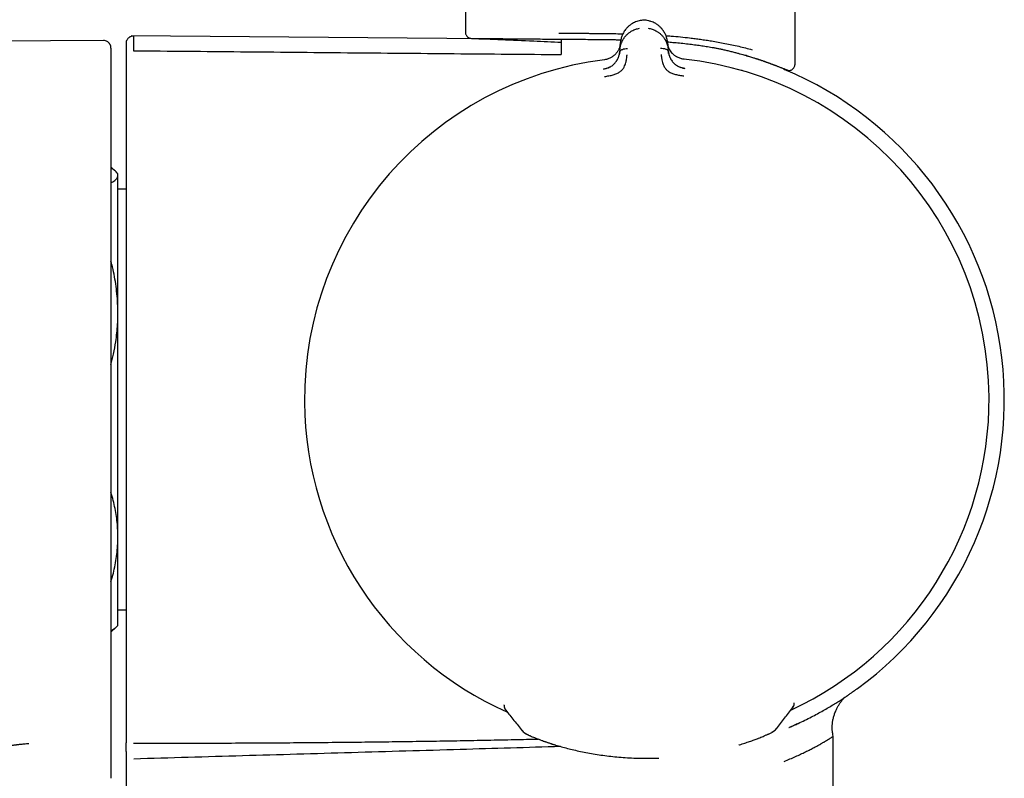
# Model space of a CAD drawing. Header units: millimetres. Extents: x 8 to 1795, y 12 to 2812.
# Tile 26 of 33: x 1229 to 1294, y 1587 to 1637. Entities that reach past the tile are written whole.
import ezdxf

# ---------------------------------------------------------------- set-up
doc = ezdxf.new("R2010")
doc.units = ezdxf.units.MM

msp = doc.modelspace()

# ---------------------------------------------------------------- linework, layer by layer
at = {"color": 7, "linetype": 'Continuous', "lineweight": 30}
for p, q in [((1258.206, 2118.158), (1258.206, 1636.125)), ((1280.106, 1633.992), (1280.106, 2118.158)), ((1269.901, 1636.921), (1269.901, 1636.922)), ((1234.155, 1635.584), (1207.635, 1635.445)), ((1259.585, 1635.685), (1235.992, 1635.891)), ((1268.472, 1634.98), (1268.51, 1635.457)), ((1268.508, 1635.414), (1268.504, 1635.38)), ((1271.631, 1635.481), (1271.676, 1635.005)), ((1268.472, 1634.98), (1268.46, 1634.828)), ((1271.691, 1634.853), (1271.676, 1635.005)), ((1272.722, 1634.343), (1272.722, 1634.344)), ((1276.884, 1634.583), (1276.859, 1634.586)), ((1279.389, 1633.661), (1279.549, 1633.627)), ((1279.549, 1633.629), (1279.549, 1633.629)), ((1234.972, 1626.884), (1234.658, 1627.198)), ((1235.118, 1626.738), (1234.988, 1626.868)), ((1235.118, 1626.61), (1235.118, 1626.738)), ((1235.118, 1617.484), (1235.118, 1626.61)), ((1235.658, 1625.7), (1235.118, 1625.7)), ((1235.118, 1602.611), (1235.118, 1617.484)), ((1235.118, 1596.738), (1235.118, 1602.611)), ((1235.118, 1597.776), (1235.658, 1597.776)), ((1234.658, 1596.278), (1234.988, 1596.608)), ((1234.988, 1596.608), (1235.118, 1596.738)), ((1280.056, 1591.543), (1280.058, 1591.584)), ((1280.057, 1591.583), (1280.058, 1591.584)), ((1280.058, 1591.584), (1280.058, 1591.604)), ((1260.771, 1591.43), (1260.77, 1591.453)), ((1260.771, 1591.43), (1260.771, 1591.429)), ((1279.943, 1591.259), (1280.011, 1591.371)), ((1280.257, 1590.199), (1280.24, 1590.191)), ((1282.632, 1584.611), (1282.632, 1589.379)), ((1270.327, 1587.915), (1270.659, 1587.916)), ((1270.659, 1587.916), (1271.048, 1587.928))]:
    msp.add_line(p, q, dxfattribs=at)
at = {"color": 7, "linetype": 'Continuous', "lineweight": 30, "flags": 128}
for points in [[(1263.213, 1589.123), (1263.208, 1589.125), (1263.193, 1589.131)], [(1277.653, 1589.236), (1277.658, 1589.238), (1277.673, 1589.244)]]:
    msp.add_lwpolyline(points, dxfattribs=at)
at = {"color": 7, "linetype": 'Continuous', "lineweight": 30}
for centre, radius, start, end in [((1270.256, 1611.738), 22.74, 97.12322, 180.44509), ((1270.256, 1611.738), 22.741, 0.44828, 83.77334), ((1270.256, 1611.738), 23.753, 306.09249, 67.38775), ((1270.256, 1611.738), 22.741, 294.90336, 0.44828), ((1270.256, 1611.738), 22.741, 180.44509, 245.96393), ((1261.271, 1591.437), 0.5, 180.85123, 218.57766), ((1261.271, 1591.432), 0.499, 200.6945, 218.59714), ((1279.557, 1591.577), 0.499, 322.39257, 335.19908), ((1262.522, 1590.186), 0.7, 218.57751, 250.33738), ((1278.328, 1590.311), 0.7, 290.56414, 322.41543)]:
    msp.add_arc(centre, radius, start, end, dxfattribs=at)
for points, knots in [([(1269.901, 1636.922), (1269.847, 1636.913), (1269.739, 1636.894), (1269.585, 1636.847), (1269.441, 1636.789), (1269.292, 1636.711), (1269.143, 1636.612), (1269, 1636.49), (1268.856, 1636.337), (1268.724, 1636.149), (1268.614, 1635.925), (1268.539, 1635.693), (1268.519, 1635.535), (1268.509, 1635.457)], [0, 0, 0, 0, 0.062795, 0.124858, 0.186758, 0.248837, 0.332083, 0.415771, 0.499389, 0.624191, 0.74929, 0.874694, 1, 1, 1, 1]), ([(1270.216, 1636.925), (1270.164, 1636.928), (1270.058, 1636.934), (1269.952, 1636.926), (1269.899, 1636.922)], [0, 0, 0, 0, 0.495954, 1, 1, 1, 1]), ([(1270.44, 1636.879), (1270.414, 1636.886), (1270.341, 1636.907), (1270.264, 1636.918), (1270.215, 1636.925)], [0, 0, 0, 0, 0.357056, 1, 1, 1, 1]), ([(1271.631, 1635.481), (1271.62, 1635.56), (1271.598, 1635.717), (1271.52, 1635.947), (1271.406, 1636.17), (1271.271, 1636.356), (1271.125, 1636.507), (1270.98, 1636.626), (1270.829, 1636.723), (1270.679, 1636.798), (1270.555, 1636.848), (1270.473, 1636.87), (1270.444, 1636.878)], [0, 0, 0, 0, 0.137528, 0.275163, 0.412459, 0.549428, 0.6412, 0.73305, 0.824418, 0.892557, 0.960502, 1, 1, 1, 1]), ([(1258.206, 1636.129), (1258.208, 1636.096), (1258.213, 1636.036), (1258.248, 1635.948), (1258.308, 1635.859), (1258.393, 1635.786), (1258.498, 1635.735), (1258.568, 1635.728), (1258.606, 1635.725)], [0, 0, 0, 0, 0.157605, 0.284497, 0.452024, 0.664216, 0.816587, 1, 1, 1, 1]), ([(1264.407, 1636.073), (1264.607, 1636.071), (1265.007, 1636.068), (1265.627, 1636.064), (1266.13, 1636.062), (1266.509, 1636.06), (1266.76, 1636.058), (1267.013, 1636.056), (1267.266, 1636.053), (1267.52, 1636.05), (1267.875, 1636.045), (1268.259, 1636.039), (1268.559, 1636.032), (1268.672, 1636.029)], [0, 0, 0, 0, 0.14919, 0.298379, 0.447391, 0.50574, 0.564032, 0.622267, 0.680445, 0.738565, 0.796629, 0.923493, 1, 1, 1, 1]), ([(1268.472, 1634.98), (1268.472, 1634.98), (1268.472, 1634.981), (1268.472, 1634.984), (1268.473, 1634.994), (1268.475, 1635.014), (1268.479, 1635.049), (1268.484, 1635.09), (1268.492, 1635.135), (1268.501, 1635.181), (1268.513, 1635.234), (1268.528, 1635.292), (1268.549, 1635.357), (1268.574, 1635.427), (1268.604, 1635.498), (1268.637, 1635.567), (1268.671, 1635.631), (1268.707, 1635.691), (1268.743, 1635.745), (1268.778, 1635.794), (1268.842, 1635.877), (1268.944, 1635.988), (1269.096, 1636.115), (1269.246, 1636.212), (1269.387, 1636.283), (1269.516, 1636.332), (1269.645, 1636.37), (1269.733, 1636.386), (1269.775, 1636.394)], [0, 0, 0, 0, 0.000168, 0.001366, 0.004586, 0.016604, 0.036112, 0.063203, 0.085536, 0.111339, 0.140658, 0.173547, 0.210058, 0.250245, 0.293157, 0.333715, 0.371864, 0.407554, 0.440746, 0.471406, 0.499508, 0.598574, 0.690499, 0.775233, 0.835887, 0.893463, 0.948098, 1, 1, 1, 1]), ([(1270.351, 1636.398), (1270.393, 1636.391), (1270.48, 1636.377), (1270.609, 1636.342), (1270.738, 1636.294), (1270.847, 1636.242), (1270.935, 1636.192), (1271.006, 1636.147), (1271.074, 1636.097), (1271.14, 1636.043), (1271.204, 1635.986), (1271.265, 1635.924), (1271.328, 1635.852), (1271.396, 1635.764), (1271.446, 1635.688), (1271.478, 1635.632), (1271.494, 1635.604), (1271.509, 1635.575), (1271.524, 1635.544), (1271.539, 1635.513), (1271.554, 1635.481), (1271.581, 1635.415), (1271.614, 1635.323), (1271.643, 1635.212), (1271.66, 1635.13), (1271.668, 1635.074), (1271.673, 1635.039), (1271.675, 1635.019), (1271.676, 1635.009), (1271.676, 1635.006), (1271.676, 1635.006), (1271.676, 1635.005), (1271.676, 1635.005)], [0, 0, 0, 0, 0.051373, 0.105665, 0.163102, 0.223828, 0.260047, 0.297372, 0.335805, 0.375343, 0.415981, 0.457712, 0.500527, 0.55796, 0.625151, 0.641553, 0.65843, 0.675777, 0.69359, 0.711864, 0.730595, 0.749776, 0.826538, 0.888784, 0.93693, 0.964012, 0.983495, 0.995471, 0.998664, 0.999564, 0.99984, 1, 1, 1, 1]), ([(1234.658, 1635.069), (1234.658, 1635.095), (1234.657, 1635.143), (1234.642, 1635.215), (1234.622, 1635.273), (1234.601, 1635.318), (1234.584, 1635.346), (1234.571, 1635.366), (1234.559, 1635.383), (1234.534, 1635.416), (1234.486, 1635.465), (1234.403, 1635.525), (1234.29, 1635.574), (1234.202, 1635.581), (1234.155, 1635.584)], [0, 0, 0, 0, 0.201892, 0.365936, 0.49202, 0.561797, 0.610783, 0.627944, 0.64084, 0.663002, 0.72147, 0.799186, 0.893744, 1, 1, 1, 1]), ([(1236.163, 1635.883), (1236.123, 1635.88), (1236.051, 1635.876), (1235.956, 1635.843), (1235.887, 1635.805), (1235.83, 1635.762), (1235.774, 1635.707), (1235.717, 1635.626), (1235.668, 1635.515), (1235.662, 1635.428), (1235.658, 1635.383)], [0, 0, 0, 0, 0.14849, 0.275948, 0.375867, 0.450039, 0.545486, 0.672576, 0.826935, 1, 1, 1, 1]), ([(1236.163, 1635.878), (1236.163, 1635.877), (1236.163, 1635.875), (1236.163, 1635.819), (1236.163, 1635.723), (1236.163, 1635.583), (1236.163, 1635.401), (1236.162, 1635.18), (1236.162, 1634.997), (1236.162, 1634.906)], [0, 0, 0, 0, 0.120003, 0.266669, 0.413335, 0.560001, 0.706667, 0.853334, 1, 1, 1, 1]), ([(1258.602, 1635.725), (1259.27, 1635.698), (1260.65, 1635.642), (1262.641, 1635.558), (1263.964, 1635.494), (1264.575, 1635.464)], [0, 0, 0, 0, 0.335221, 0.693054, 1, 1, 1, 1]), ([(1258.602, 1635.725), (1258.602, 1635.725), (1258.602, 1635.725), (1258.603, 1635.725), (1258.604, 1635.725), (1258.607, 1635.725), (1258.614, 1635.725), (1258.628, 1635.725), (1258.65, 1635.724), (1258.681, 1635.724), (1258.719, 1635.724), (1258.756, 1635.723), (1258.791, 1635.723), (1258.825, 1635.723), (1258.859, 1635.723), (1258.894, 1635.722), (1258.928, 1635.722), (1258.963, 1635.722), (1259.037, 1635.721), (1259.161, 1635.72), (1259.357, 1635.718), (1259.605, 1635.716), (1259.852, 1635.714), (1260.037, 1635.712), (1260.108, 1635.712), (1260.13, 1635.711), (1260.152, 1635.711), (1260.175, 1635.711), (1260.197, 1635.711), (1260.225, 1635.711), (1260.264, 1635.71), (1260.32, 1635.71), (1260.395, 1635.709), (1260.489, 1635.708), (1260.605, 1635.707), (1260.744, 1635.706), (1260.908, 1635.705), (1261.076, 1635.703), (1261.236, 1635.702), (1261.381, 1635.701), (1261.521, 1635.699), (1261.66, 1635.698), (1261.794, 1635.697), (1261.923, 1635.696), (1262.047, 1635.695), (1262.308, 1635.692), (1262.723, 1635.689), (1263.314, 1635.684), (1263.93, 1635.678), (1264.361, 1635.675), (1264.577, 1635.673)], [0, 0, 0, 0, 0.000075, 0.005754, 0.014121, 0.026682, 0.042613, 0.061914, 0.084585, 0.110627, 0.134229, 0.154302, 0.169302, 0.183624, 0.197267, 0.210231, 0.222516, 0.234123, 0.24505, 0.292712, 0.340346, 0.38795, 0.450735, 0.478349, 0.481965, 0.485581, 0.489196, 0.492812, 0.496427, 0.500042, 0.505973, 0.514787, 0.526221, 0.540423, 0.557394, 0.577133, 0.599641, 0.624919, 0.644289, 0.661899, 0.679527, 0.696315, 0.712261, 0.727367, 0.741632, 0.755056, 0.816366, 0.877627, 0.938837, 1, 1, 1, 1]), ([(1264.577, 1635.631), (1264.577, 1635.627), (1264.576, 1635.617), (1264.576, 1635.539), (1264.575, 1635.403), (1264.573, 1635.209), (1264.571, 1634.965), (1264.569, 1634.756), (1264.568, 1634.652)], [0, 0, 0, 0, 0.107646, 0.286117, 0.464588, 0.643058, 0.821529, 1, 1, 1, 1]), ([(1264.577, 1635.673), (1264.768, 1635.672), (1265.151, 1635.669), (1265.742, 1635.665), (1266.291, 1635.662), (1266.664, 1635.659), (1266.854, 1635.657), (1266.913, 1635.657), (1266.973, 1635.656), (1267.032, 1635.656), (1267.087, 1635.655), (1267.169, 1635.654), (1267.295, 1635.653), (1267.483, 1635.651), (1267.718, 1635.648), (1268, 1635.643), (1268.278, 1635.639), (1268.463, 1635.634), (1268.537, 1635.633)], [0, 0, 0, 0, 0.153563, 0.306645, 0.459334, 0.571999, 0.586742, 0.601483, 0.616221, 0.630957, 0.645691, 0.657053, 0.691698, 0.738884, 0.796243, 0.865236, 0.945852, 1, 1, 1, 1]), ([(1268.506, 1635.408), (1268.506, 1635.408), (1268.506, 1635.406), (1268.505, 1635.398), (1268.503, 1635.382), (1268.5, 1635.355), (1268.495, 1635.323), (1268.489, 1635.288), (1268.482, 1635.252), (1268.472, 1635.212), (1268.459, 1635.166), (1268.443, 1635.116), (1268.421, 1635.056), (1268.392, 1634.989), (1268.356, 1634.918), (1268.317, 1634.852), (1268.276, 1634.792), (1268.224, 1634.726), (1268.159, 1634.653), (1268.076, 1634.578), (1267.989, 1634.513), (1267.897, 1634.456), (1267.798, 1634.405), (1267.688, 1634.36), (1267.568, 1634.323), (1267.481, 1634.309), (1267.436, 1634.302)], [0, 0, 0, 0, 0.000491, 0.00471, 0.016802, 0.036352, 0.063454, 0.085778, 0.111551, 0.140816, 0.173613, 0.20998, 0.249951, 0.306472, 0.35978, 0.409814, 0.456539, 0.499944, 0.569692, 0.634786, 0.695347, 0.751725, 0.809512, 0.868825, 0.931233, 1, 1, 1, 1]), ([(1271.527, 1635.905), (1271.644, 1635.897), (1271.969, 1635.875), (1272.496, 1635.826), (1272.963, 1635.775), (1273.286, 1635.737), (1273.468, 1635.714), (1273.649, 1635.69), (1273.831, 1635.665), (1274.012, 1635.639), (1274.192, 1635.613), (1274.373, 1635.585), (1274.643, 1635.542), (1275.006, 1635.479), (1275.458, 1635.395), (1275.915, 1635.301), (1276.374, 1635.199), (1276.831, 1635.089), (1277.12, 1635.01), (1277.267, 1634.97)], [0, 0, 0, 0, 0.0529396, 0.1466116, 0.242866, 0.2717266, 0.3008138, 0.3301282, 0.3596702, 0.3894403, 0.4194391, 0.4496668, 0.4801241, 0.5569249, 0.6376572, 0.7223264, 0.8109373, 0.903494, 1, 1, 1, 1]), ([(1271.629, 1635.491), (1271.658, 1635.489), (1271.813, 1635.478), (1272.12, 1635.451), (1272.549, 1635.411), (1272.997, 1635.362), (1273.424, 1635.309), (1273.823, 1635.254), (1274.141, 1635.206), (1274.396, 1635.164), (1274.601, 1635.129), (1274.814, 1635.089), (1275.034, 1635.045), (1275.267, 1634.996), (1275.516, 1634.94), (1275.779, 1634.877), (1276.034, 1634.813), (1276.266, 1634.752), (1276.461, 1634.699), (1276.623, 1634.654), (1276.752, 1634.617), (1276.827, 1634.596), (1276.86, 1634.586)], [0, 0, 0, 0, 0.014194, 0.076371, 0.153469, 0.23037, 0.307151, 0.377589, 0.444519, 0.481182, 0.519918, 0.560727, 0.603621, 0.648615, 0.700058, 0.755132, 0.813072, 0.864203, 0.908495, 0.945915, 0.976427, 1, 1, 1, 1]), ([(1271.965, 1634.716), (1271.951, 1634.73), (1271.894, 1634.785), (1271.822, 1634.888), (1271.762, 1634.992), (1271.725, 1635.072), (1271.698, 1635.138), (1271.67, 1635.224), (1271.646, 1635.327), (1271.637, 1635.401), (1271.633, 1635.438)], [0, 0, 0, 0, 0.0632654, 0.2547188, 0.436428, 0.5029714, 0.5891385, 0.7065684, 0.8550273, 1, 1, 1, 1]), ([(1272.722, 1634.343), (1272.677, 1634.35), (1272.588, 1634.363), (1272.464, 1634.399), (1272.354, 1634.443), (1272.266, 1634.487), (1272.195, 1634.528), (1272.131, 1634.571), (1272.059, 1634.625), (1271.987, 1634.691), (1271.92, 1634.763), (1271.864, 1634.835), (1271.812, 1634.912), (1271.764, 1634.997), (1271.733, 1635.066), (1271.713, 1635.116), (1271.702, 1635.145), (1271.69, 1635.178), (1271.679, 1635.215), (1271.667, 1635.255), (1271.657, 1635.3), (1271.648, 1635.343), (1271.642, 1635.38), (1271.638, 1635.407), (1271.636, 1635.423), (1271.636, 1635.43), (1271.635, 1635.432), (1271.635, 1635.432), (1271.635, 1635.432), (1271.635, 1635.432), (1271.635, 1635.432), (1271.635, 1635.432)], [0, 0, 0, 0, 0.069381, 0.134474, 0.194647, 0.249723, 0.286616, 0.328877, 0.376647, 0.440744, 0.499958, 0.554703, 0.614664, 0.6798, 0.750013, 0.76892, 0.790509, 0.814753, 0.841618, 0.871065, 0.903043, 0.937492, 0.964713, 0.984146, 0.995886, 0.998893, 0.999683, 0.9999, 0.999964, 0.999986, 1, 1, 1, 1]), ([(1234.658, 1635.065), (1234.658, 1635.064), (1234.658, 1635.063), (1234.658, 1635.007), (1234.658, 1634.912), (1234.658, 1634.774), (1234.658, 1634.594), (1234.658, 1634.375), (1234.658, 1634.194), (1234.658, 1634.104)], [0, 0, 0, 0, 0.125141, 0.270945, 0.416751, 0.562558, 0.708369, 0.854182, 1, 1, 1, 1]), ([(1235.658, 1635.378), (1235.658, 1635.377), (1235.658, 1635.375), (1235.658, 1635.319), (1235.658, 1635.223), (1235.658, 1635.083), (1235.658, 1634.901), (1235.658, 1634.68), (1235.658, 1634.497), (1235.658, 1634.406)], [0, 0, 0, 0, 0.119902, 0.26658, 0.413258, 0.559939, 0.706622, 0.853309, 1, 1, 1, 1]), ([(1236.162, 1634.906), (1238.529, 1634.884), (1243.262, 1634.841), (1250.362, 1634.776), (1257.465, 1634.713), (1262.2, 1634.671), (1264.568, 1634.651)], [0, 0, 0, 0, 0.249956, 0.499947, 0.749965, 1, 1, 1, 1]), ([(1267.685, 1633.769), (1267.694, 1633.773), (1267.727, 1633.785), (1267.779, 1633.81), (1267.859, 1633.853), (1267.948, 1633.91), (1268.041, 1633.984), (1268.121, 1634.061), (1268.179, 1634.127), (1268.22, 1634.183), (1268.251, 1634.227), (1268.281, 1634.275), (1268.309, 1634.324), (1268.335, 1634.375), (1268.359, 1634.428), (1268.384, 1634.49), (1268.412, 1634.573), (1268.443, 1634.689), (1268.453, 1634.778), (1268.46, 1634.828)], [0, 0, 0, 0, 0.018132, 0.0641733, 0.1073965, 0.1862675, 0.2618495, 0.3344315, 0.4042061, 0.4421196, 0.4815056, 0.5223927, 0.5648007, 0.6087406, 0.6542156, 0.7012207, 0.7694137, 0.86945, 1, 1, 1, 1]), ([(1268.463, 1634.849), (1268.46, 1634.821), (1268.456, 1634.771), (1268.446, 1634.722), (1268.442, 1634.701)], [0, 0, 0, 0, 0.578244, 1, 1, 1, 1]), ([(1268.46, 1634.828), (1268.464, 1634.845), (1268.471, 1634.881), (1268.511, 1634.927), (1268.567, 1634.966), (1268.661, 1635.009), (1268.798, 1635.046), (1268.917, 1635.051), (1268.977, 1635.053)], [0, 0, 0, 0, 0.111321, 0.223608, 0.341847, 0.467306, 0.733252, 1, 1, 1, 1]), ([(1271.17, 1635.07), (1271.229, 1635.069), (1271.349, 1635.066), (1271.487, 1635.031), (1271.581, 1634.989), (1271.637, 1634.951), (1271.678, 1634.906), (1271.687, 1634.871), (1271.691, 1634.853)], [0, 0, 0, 0, 0.266748, 0.532694, 0.658153, 0.776392, 0.888679, 1, 1, 1, 1]), ([(1271.709, 1634.731), (1271.705, 1634.751), (1271.695, 1634.799), (1271.69, 1634.847), (1271.687, 1634.874)], [0, 0, 0, 0, 0.417317, 1, 1, 1, 1]), ([(1271.691, 1634.853), (1271.693, 1634.83), (1271.699, 1634.787), (1271.711, 1634.724), (1271.724, 1634.668), (1271.737, 1634.619), (1271.751, 1634.576), (1271.764, 1634.54), (1271.788, 1634.477), (1271.828, 1634.388), (1271.895, 1634.274), (1271.965, 1634.176), (1272.041, 1634.091), (1272.108, 1634.029), (1272.168, 1633.981), (1272.217, 1633.945), (1272.269, 1633.911), (1272.336, 1633.872), (1272.412, 1633.833), (1272.473, 1633.81), (1272.5, 1633.8)], [0, 0, 0, 0, 0.058859, 0.112383, 0.160403, 0.202787, 0.239438, 0.27028, 0.295263, 0.401213, 0.498949, 0.58861, 0.657533, 0.729241, 0.766205, 0.80396, 0.842534, 0.88194, 0.947023, 1, 1, 1, 1]), ([(1234.658, 1634.104), (1234.658, 1634.102), (1234.658, 1634.097), (1234.658, 1634.068), (1234.658, 1634.023), (1234.658, 1633.969), (1234.658, 1633.914), (1234.658, 1633.861), (1234.658, 1633.796), (1234.658, 1633.715), (1234.658, 1633.652), (1234.658, 1633.618)], [0, 0, 0, 0, 0.124313, 0.250379, 0.373554, 0.499975, 0.581965, 0.664762, 0.749742, 0.866522, 1, 1, 1, 1]), ([(1235.658, 1634.406), (1235.658, 1634.4), (1235.658, 1634.391), (1235.658, 1634.371), (1235.658, 1634.352), (1235.658, 1634.336), (1235.658, 1634.307), (1235.658, 1634.255), (1235.658, 1634.178), (1235.658, 1634.104), (1235.658, 1634.035), (1235.658, 1633.97), (1235.658, 1633.921), (1235.658, 1633.894)], [0, 0, 0, 0, 0.147238, 0.249495, 0.290237, 0.33113, 0.372378, 0.500043, 0.63078, 0.750475, 0.815443, 0.89847, 1, 1, 1, 1]), ([(1267.692, 1634.364), (1267.657, 1634.352), (1267.574, 1634.325), (1267.486, 1634.312), (1267.436, 1634.304)], [0, 0, 0, 0, 0.41958, 1, 1, 1, 1]), ([(1267.451, 1633.194), (1267.549, 1633.208), (1267.74, 1633.235), (1268.013, 1633.296), (1268.263, 1633.374), (1268.474, 1633.495), (1268.637, 1633.644), (1268.751, 1633.807), (1268.816, 1633.967), (1268.874, 1634.148), (1268.912, 1634.33), (1268.931, 1634.484), (1268.939, 1634.571), (1268.943, 1634.613), (1268.944, 1634.626), (1268.944, 1634.63), (1268.944, 1634.632)], [0, 0, 0, 0, 0.117772, 0.228252, 0.33124, 0.427014, 0.515099, 0.595624, 0.669421, 0.735797, 0.846044, 0.926768, 0.978141, 0.992758, 0.997301, 1, 1, 1, 1]), ([(1271.209, 1634.649), (1271.21, 1634.645), (1271.212, 1634.625), (1271.217, 1634.581), (1271.224, 1634.512), (1271.237, 1634.415), (1271.26, 1634.287), (1271.296, 1634.141), (1271.349, 1633.984), (1271.417, 1633.825), (1271.534, 1633.665), (1271.699, 1633.519), (1271.912, 1633.402), (1272.163, 1633.328), (1272.436, 1633.271), (1272.626, 1633.247), (1272.725, 1633.235)], [0, 0, 0, 0, 0.0075393, 0.0326022, 0.0741798, 0.1249292, 0.188679, 0.2655647, 0.3319143, 0.4056341, 0.4860449, 0.5739841, 0.669568, 0.7723255, 0.8825374, 1, 1, 1, 1]), ([(1272.735, 1634.344), (1272.687, 1634.35), (1272.62, 1634.358), (1272.556, 1634.375), (1272.537, 1634.38)], [0, 0, 0, 0, 0.7105756, 1, 1, 1, 1]), ([(1276.859, 1634.586), (1276.881, 1634.58), (1276.933, 1634.565), (1277.028, 1634.537), (1277.153, 1634.499), (1277.308, 1634.452), (1277.488, 1634.395), (1277.642, 1634.345), (1277.764, 1634.305), (1277.851, 1634.276), (1277.936, 1634.247), (1278.009, 1634.222), (1278.07, 1634.201), (1278.121, 1634.183), (1278.172, 1634.165), (1278.272, 1634.129), (1278.416, 1634.077), (1278.551, 1634.027), (1278.637, 1633.995), (1278.68, 1633.978), (1278.723, 1633.962), (1278.765, 1633.946), (1278.806, 1633.93), (1278.86, 1633.909), (1278.929, 1633.882), (1279.014, 1633.849), (1279.101, 1633.814), (1279.189, 1633.779), (1279.274, 1633.745), (1279.353, 1633.712), (1279.416, 1633.686), (1279.462, 1633.666), (1279.494, 1633.653), (1279.517, 1633.643), (1279.533, 1633.636), (1279.543, 1633.632), (1279.548, 1633.629), (1279.549, 1633.629), (1279.549, 1633.629)], [0, 0, 0, 0, 0.0126753, 0.0307476, 0.0567811, 0.089283, 0.1282376, 0.1736365, 0.1932362, 0.2138323, 0.2354262, 0.255446, 0.2687808, 0.2821317, 0.2954993, 0.3088844, 0.3626078, 0.4166616, 0.4308796, 0.4451242, 0.4593962, 0.4736966, 0.4880261, 0.5023823, 0.5322003, 0.5658751, 0.6034007, 0.6447731, 0.6899915, 0.7390594, 0.7905573, 0.8284865, 0.8638228, 0.8965696, 0.9267287, 0.9542998, 0.9792815, 1, 1, 1, 1]), ([(1276.884, 1634.58), (1276.971, 1634.555), (1277.159, 1634.5), (1277.421, 1634.418), (1277.669, 1634.339), (1277.884, 1634.267), (1278.071, 1634.202), (1278.229, 1634.147), (1278.361, 1634.099), (1278.471, 1634.059), (1278.564, 1634.024), (1278.646, 1633.994), (1278.731, 1633.961), (1278.826, 1633.925), (1278.934, 1633.883), (1279.048, 1633.839), (1279.163, 1633.793), (1279.269, 1633.751), (1279.364, 1633.712), (1279.447, 1633.679), (1279.519, 1633.649), (1279.577, 1633.625), (1279.62, 1633.608), (1279.629, 1633.605), (1279.634, 1633.604)], [0, 0, 0, 0, 0.051389, 0.110288, 0.16476, 0.214856, 0.260613, 0.302052, 0.337178, 0.368476, 0.395943, 0.419647, 0.444404, 0.477308, 0.515304, 0.558307, 0.606302, 0.65929, 0.70727, 0.758737, 0.813708, 0.872213, 0.934292, 1, 1, 1, 1]), ([(1234.658, 1633.618), (1234.658, 1633.566), (1234.658, 1633.451), (1234.658, 1633.267), (1234.658, 1633.062), (1234.658, 1632.852), (1234.658, 1632.643), (1234.658, 1632.44), (1234.658, 1632.29), (1234.658, 1632.194), (1234.658, 1632.151), (1234.658, 1632.105), (1234.658, 1632.052), (1234.658, 1631.992), (1234.658, 1631.925), (1234.658, 1631.797), (1234.658, 1631.594), (1234.658, 1631.254), (1234.658, 1630.885), (1234.658, 1630.506), (1234.658, 1630.181), (1234.658, 1629.858), (1234.658, 1629.534), (1234.658, 1628.165), (1234.658, 1624.841), (1234.658, 1619.784), (1234.658, 1614.041), (1234.658, 1608.168), (1234.658, 1601.944), (1234.658, 1595.37), (1234.658, 1590.988), (1234.658, 1588.797)], [0, 0, 0, 0, 0.003528, 0.007643, 0.012345, 0.01722, 0.021757, 0.026293, 0.030829, 0.031823, 0.03269, 0.033715, 0.034898, 0.03624, 0.03774, 0.039398, 0.044775, 0.051348, 0.062145, 0.069493, 0.076702, 0.083912, 0.091123, 0.098335, 0.175606, 0.313591, 0.43679, 0.56, 0.706665, 0.853329, 1, 1, 1, 1]), ([(1235.658, 1633.894), (1235.658, 1631.753), (1235.658, 1627.471), (1235.658, 1621.048), (1235.658, 1614.624), (1235.658, 1608.201), (1235.658, 1601.777), (1235.658, 1595.353), (1235.658, 1591.072), (1235.658, 1588.93)], [0, 0, 0, 0, 0.142872, 0.285729, 0.428577, 0.571423, 0.714271, 0.857128, 1, 1, 1, 1]), ([(1267.725, 1633.784), (1267.669, 1633.762), (1267.557, 1633.717), (1267.436, 1633.693), (1267.375, 1633.681)], [0, 0, 0, 0, 0.497112, 1, 1, 1, 1]), ([(1267.387, 1633.689), (1267.431, 1633.696), (1267.506, 1633.708), (1267.578, 1633.732), (1267.608, 1633.741)], [0, 0, 0, 0, 0.588104, 1, 1, 1, 1]), ([(1267.388, 1633.679), (1267.388, 1633.679), (1267.387, 1633.688), (1267.387, 1633.688), (1267.387, 1633.689)], [0, 0, 0, 0, 0.001512, 1, 1, 1, 1]), ([(1272.781, 1633.725), (1272.722, 1633.736), (1272.605, 1633.759), (1272.496, 1633.8), (1272.442, 1633.82)], [0, 0, 0, 0, 0.50288, 1, 1, 1, 1]), ([(1272.552, 1633.782), (1272.584, 1633.772), (1272.659, 1633.749), (1272.737, 1633.737), (1272.781, 1633.731)], [0, 0, 0, 0, 0.430037, 1, 1, 1, 1]), ([(1272.781, 1633.731), (1272.781, 1633.731), (1272.781, 1633.73), (1272.78, 1633.721), (1272.78, 1633.721)], [0, 0, 0, 0, 0.955707, 1, 1, 1, 1]), ([(1276.584, 1633.604), (1276.584, 1633.602), (1276.583, 1633.6), (1276.579, 1633.585), (1276.577, 1633.58)], [0, 0, 0, 0, 0.652824, 1, 1, 1, 1]), ([(1279.635, 1633.604), (1279.674, 1633.6), (1279.746, 1633.594), (1279.843, 1633.618), (1279.914, 1633.653), (1279.968, 1633.693), (1280.015, 1633.741), (1280.06, 1633.807), (1280.099, 1633.898), (1280.104, 1633.971), (1280.106, 1634.01)], [0, 0, 0, 0, 0.1650534, 0.303458, 0.4150767, 0.500023, 0.584898, 0.6966312, 0.8350821, 1, 1, 1, 1]), ([(1235.118, 1626.61), (1235.118, 1626.619), (1235.117, 1626.656), (1235.098, 1626.723), (1235.044, 1626.811), (1234.961, 1626.899), (1234.846, 1626.986), (1234.744, 1627.052), (1234.673, 1627.089), (1234.658, 1627.096)], [0, 0, 0, 0, 0.051389, 0.230225, 0.409062, 0.589278, 0.769497, 0.95352, 1, 1, 1, 1]), ([(1234.658, 1626.125), (1234.673, 1626.133), (1234.747, 1626.17), (1234.852, 1626.238), (1234.97, 1626.33), (1235.054, 1626.423), (1235.108, 1626.516), (1235.115, 1626.579), (1235.118, 1626.61)], [0, 0, 0, 0, 0.0493574, 0.2357939, 0.4260344, 0.6162699, 0.808136, 1, 1, 1, 1]), ([(1235.118, 1617.484), (1235.115, 1617.698), (1235.109, 1618.127), (1235.058, 1618.772), (1234.979, 1619.415), (1234.865, 1620.061), (1234.757, 1620.566), (1234.678, 1620.854), (1234.658, 1620.929)], [0, 0, 0, 0, 0.185022, 0.370046, 0.556609, 0.743177, 0.934019, 1, 1, 1, 1]), ([(1234.658, 1614.035), (1234.719, 1614.277), (1234.847, 1614.788), (1234.971, 1615.498), (1235.054, 1616.158), (1235.1, 1616.738), (1235.117, 1617.18), (1235.118, 1617.429), (1235.118, 1617.484)], [0, 0, 0, 0, 0.213335, 0.452027, 0.618872, 0.785785, 0.952624, 1, 1, 1, 1]), ([(1235.118, 1602.611), (1235.118, 1602.662), (1235.117, 1602.892), (1235.098, 1603.3), (1235.044, 1603.835), (1234.961, 1604.369), (1234.846, 1604.904), (1234.744, 1605.306), (1234.673, 1605.528), (1234.658, 1605.573)], [0, 0, 0, 0, 0.051389, 0.230225, 0.409062, 0.589278, 0.769497, 0.95352, 1, 1, 1, 1]), ([(1234.658, 1599.65), (1234.673, 1599.697), (1234.747, 1599.925), (1234.852, 1600.342), (1234.97, 1600.899), (1235.054, 1601.466), (1235.108, 1602.037), (1235.115, 1602.42), (1235.118, 1602.611)], [0, 0, 0, 0, 0.049357, 0.235794, 0.426034, 0.61627, 0.808136, 1, 1, 1, 1]), ([(1234.986, 1596.609), (1234.976, 1596.599), (1234.94, 1596.559), (1234.845, 1596.49), (1234.744, 1596.424), (1234.673, 1596.387), (1234.658, 1596.38)], [0, 0, 0, 0, 0.13746, 0.515931, 0.902389, 1, 1, 1, 1]), ([(1280.309, 1590.224), (1280.462, 1590.297), (1280.769, 1590.442), (1281.196, 1590.659), (1281.6, 1590.872), (1281.978, 1591.082), (1282.331, 1591.286), (1282.659, 1591.483), (1282.962, 1591.671), (1283.235, 1591.846), (1283.477, 1592.006), (1283.686, 1592.147), (1283.861, 1592.268), (1284.004, 1592.368), (1284.114, 1592.446), (1284.193, 1592.504), (1284.237, 1592.535), (1284.254, 1592.548), (1284.249, 1592.544), (1284.249, 1592.544)], [0, 0, 0, 0, 0.060366, 0.121145, 0.182477, 0.244546, 0.307714, 0.372042, 0.436825, 0.501995, 0.566161, 0.629463, 0.692057, 0.753988, 0.815288, 0.8762, 0.937628, 0.999945, 1, 1, 1, 1]), ([(1280.009, 1591.367), (1280.013, 1591.376), (1280.023, 1591.397), (1280.048, 1591.467), (1280.054, 1591.534), (1280.058, 1591.583)], [0, 0, 0, 0, 0.169976, 0.391275, 1, 1, 1, 1]), ([(1282.632, 1589.373), (1282.623, 1589.431), (1282.606, 1589.542), (1282.588, 1589.694), (1282.578, 1589.821), (1282.575, 1589.929), (1282.575, 1590.029), (1282.58, 1590.129), (1282.592, 1590.275), (1282.621, 1590.467), (1282.678, 1590.701), (1282.745, 1590.903), (1282.817, 1591.079), (1282.89, 1591.236), (1282.98, 1591.401), (1283.067, 1591.54), (1283.144, 1591.65), (1283.204, 1591.73), (1283.269, 1591.81), (1283.338, 1591.89), (1283.382, 1591.935), (1283.404, 1591.958)], [0, 0, 0, 0, 0.062726, 0.1195381, 0.1623505, 0.1986462, 0.234101, 0.2689814, 0.3045795, 0.3900056, 0.4758627, 0.5600694, 0.616674, 0.6769341, 0.7448636, 0.8159403, 0.8516861, 0.8874655, 0.9232061, 0.9609465, 1, 1, 1, 1]), ([(1260.771, 1591.429), (1260.774, 1591.39), (1260.781, 1591.312), (1260.804, 1591.257), (1260.815, 1591.23)], [0, 0, 0, 0, 0.50133, 1, 1, 1, 1]), ([(1260.816, 1591.229), (1260.822, 1591.215), (1260.837, 1591.184), (1260.86, 1591.147), (1260.879, 1591.123), (1260.888, 1591.11)], [0, 0, 0, 0, 0.287584, 0.630072, 1, 1, 1, 1]), ([(1260.891, 1591.107), (1261.072, 1590.88), (1261.435, 1590.425), (1261.797, 1589.971), (1261.979, 1589.743)], [0, 0, 0, 0, 0.498547, 1, 1, 1, 1]), ([(1278.879, 1589.877), (1279.056, 1590.108), (1279.411, 1590.568), (1279.765, 1591.027), (1279.942, 1591.257)], [0, 0, 0, 0, 0.5011573, 1, 1, 1, 1]), ([(1262.119, 1589.614), (1262.129, 1589.606), (1262.162, 1589.58), (1262.211, 1589.55), (1262.246, 1589.531), (1262.277, 1589.514), (1262.319, 1589.493), (1262.374, 1589.467), (1262.445, 1589.434), (1262.537, 1589.393), (1262.653, 1589.343), (1262.798, 1589.283), (1262.976, 1589.213), (1263.118, 1589.159), (1263.192, 1589.131)], [0, 0, 0, 0, 0.018445, 0.057835, 0.103905, 0.156432, 0.219006, 0.291641, 0.380249, 0.48042, 0.592278, 0.715994, 0.851802, 1, 1, 1, 1]), ([(1277.673, 1589.244), (1277.731, 1589.267), (1277.841, 1589.311), (1277.982, 1589.368), (1278.099, 1589.417), (1278.193, 1589.458), (1278.269, 1589.492), (1278.331, 1589.519), (1278.398, 1589.55), (1278.479, 1589.589), (1278.556, 1589.628), (1278.607, 1589.656), (1278.661, 1589.685), (1278.716, 1589.727), (1278.739, 1589.745)], [0, 0, 0, 0, 0.116754, 0.222618, 0.317692, 0.402051, 0.475749, 0.538823, 0.594982, 0.702659, 0.82404, 0.889809, 0.953456, 1, 1, 1, 1]), ([(1279.704, 1589.955), (1279.717, 1589.96), (1279.834, 1590.009), (1280.036, 1590.099), (1280.22, 1590.184), (1280.309, 1590.224)], [0, 0, 0, 0, 0.062204, 0.54928, 1, 1, 1, 1]), ([(1280.259, 1590.201), (1280.171, 1590.16), (1279.993, 1590.075), (1279.815, 1589.999), (1279.724, 1589.96)], [0, 0, 0, 0, 0.491924, 1, 1, 1, 1]), ([(1236.158, 1588.919), (1236.856, 1588.918), (1238.248, 1588.917), (1240.332, 1588.919), (1242.407, 1588.925), (1244.473, 1588.935), (1246.531, 1588.948), (1248.579, 1588.964), (1250.548, 1588.984), (1252.437, 1589.006), (1254.248, 1589.029), (1256.053, 1589.056), (1257.858, 1589.086), (1259.663, 1589.119), (1261.392, 1589.153), (1262.516, 1589.178), (1263.04, 1589.189)], [0, 0, 0, 0, 0.077854, 0.155376, 0.232566, 0.309425, 0.385952, 0.462149, 0.538015, 0.605633, 0.673016, 0.740164, 0.807077, 0.874454, 0.941616, 1, 1, 1, 1]), ([(1263.213, 1589.123), (1263.305, 1589.089), (1263.489, 1589.022), (1263.808, 1588.915), (1264.045, 1588.838), (1264.183, 1588.797), (1264.198, 1588.793)], [0, 0, 0, 0, 0.319595, 0.640605, 0.963367, 1, 1, 1, 1]), ([(1263.25, 1589.111), (1263.343, 1589.077), (1263.529, 1589.009), (1263.849, 1588.902), (1264.198, 1588.792), (1264.577, 1588.681), (1264.981, 1588.573), (1265.408, 1588.467), (1265.859, 1588.367), (1266.332, 1588.273), (1266.826, 1588.187), (1267.337, 1588.11), (1267.864, 1588.045), (1268.408, 1587.991), (1268.963, 1587.95), (1269.526, 1587.923), (1270.092, 1587.91), (1270.469, 1587.914), (1270.658, 1587.916)], [0, 0, 0, 0, 0.062512, 0.124938, 0.187559, 0.250654, 0.313114, 0.375235, 0.437283, 0.499526, 0.561961, 0.624152, 0.686377, 0.748912, 0.81225, 0.875013, 0.937496, 1, 1, 1, 1]), ([(1276.361, 1588.794), (1276.377, 1588.799), (1276.519, 1588.84), (1276.764, 1588.919), (1277.091, 1589.028), (1277.39, 1589.135), (1277.566, 1589.203), (1277.653, 1589.236)], [0, 0, 0, 0, 0.0315857, 0.2747769, 0.5173287, 0.759103, 1, 1, 1, 1]), ([(1279.375, 1587.699), (1279.507, 1587.755), (1279.771, 1587.867), (1280.137, 1588.029), (1280.481, 1588.185), (1280.808, 1588.34), (1281.112, 1588.49), (1281.384, 1588.631), (1281.614, 1588.755), (1281.776, 1588.846), (1281.887, 1588.909), (1281.961, 1588.952), (1282.031, 1588.992), (1282.096, 1589.03), (1282.157, 1589.067), (1282.214, 1589.101), (1282.297, 1589.152), (1282.395, 1589.213), (1282.499, 1589.28), (1282.575, 1589.331), (1282.623, 1589.366), (1282.629, 1589.37), (1282.632, 1589.373)], [0, 0, 0, 0, 0.065741, 0.130974, 0.195703, 0.25993, 0.329662, 0.394649, 0.454901, 0.510426, 0.534802, 0.558942, 0.582846, 0.606516, 0.629953, 0.653157, 0.676132, 0.738129, 0.798424, 0.868028, 0.935327, 1, 1, 1, 1]), ([(1229.199, 1588.873), (1229.146, 1588.869), (1229.039, 1588.862), (1228.883, 1588.849), (1228.731, 1588.836), (1228.61, 1588.824), (1228.516, 1588.814), (1228.447, 1588.806), (1228.381, 1588.798), (1228.316, 1588.79), (1228.254, 1588.782), (1228.194, 1588.774), (1228.136, 1588.766), (1228.076, 1588.756), (1228.006, 1588.745), (1227.947, 1588.734), (1227.899, 1588.725), (1227.867, 1588.718), (1227.835, 1588.711), (1227.803, 1588.703), (1227.772, 1588.694), (1227.734, 1588.683), (1227.694, 1588.67), (1227.659, 1588.653), (1227.637, 1588.636), (1227.638, 1588.625), (1227.639, 1588.619)], [0, 0, 0, 0, 0.0640944, 0.127374, 0.1900782, 0.2523861, 0.2834423, 0.3144441, 0.3454013, 0.3763221, 0.4072132, 0.4380806, 0.4689295, 0.4997651, 0.5384109, 0.592817, 0.6144692, 0.6378843, 0.6630702, 0.6900383, 0.7188055, 0.7493955, 0.8054906, 0.8656866, 0.9303423, 1, 1, 1, 1]), ([(1234.658, 1588.797), (1234.658, 1588.759), (1234.658, 1588.682), (1234.658, 1588.567), (1234.658, 1588.449), (1234.658, 1588.33), (1234.658, 1588.209), (1234.658, 1588.092), (1234.658, 1587.977), (1234.658, 1587.866), (1234.658, 1587.784), (1234.658, 1587.73), (1234.658, 1587.705), (1234.658, 1587.68), (1234.658, 1587.655), (1234.658, 1587.633), (1234.658, 1587.589), (1234.658, 1587.528), (1234.658, 1587.445), (1234.658, 1587.365), (1234.658, 1587.284), (1234.658, 1587.2), (1234.658, 1587.114), (1234.658, 1587.021), (1234.658, 1586.92), (1234.658, 1586.811), (1234.658, 1586.7), (1234.658, 1586.625), (1234.658, 1586.587)], [0, 0, 0, 0, 0.045569, 0.092701, 0.141397, 0.191657, 0.243481, 0.296868, 0.345143, 0.394629, 0.445326, 0.456642, 0.468016, 0.479449, 0.490941, 0.501806, 0.51024, 0.550944, 0.587235, 0.624684, 0.66329, 0.703053, 0.743973, 0.78605, 0.837127, 0.889811, 0.944102, 1, 1, 1, 1]), ([(1235.658, 1588.361), (1235.658, 1588.367), (1235.658, 1588.377), (1235.658, 1588.395), (1235.658, 1588.42), (1235.658, 1588.466), (1235.658, 1588.527), (1235.658, 1588.583), (1235.658, 1588.627), (1235.658, 1588.673), (1235.658, 1588.731), (1235.658, 1588.818), (1235.658, 1588.889), (1235.658, 1588.93)], [0, 0, 0, 0, 0.101682, 0.184851, 0.249861, 0.369098, 0.499734, 0.565184, 0.628441, 0.690073, 0.750695, 0.853104, 1, 1, 1, 1]), ([(1235.658, 1588.361), (1235.658, 1588.347), (1235.658, 1588.32), (1235.658, 1588.282), (1235.658, 1588.246), (1235.658, 1588.213), (1235.658, 1588.184), (1235.658, 1588.157), (1235.658, 1588.138), (1235.658, 1588.124), (1235.658, 1588.115), (1235.658, 1588.105), (1235.658, 1588.095), (1235.658, 1588.086), (1235.658, 1588.064), (1235.658, 1588.021), (1235.658, 1587.957), (1235.658, 1587.883), (1235.658, 1587.81), (1235.658, 1587.737), (1235.658, 1587.661), (1235.658, 1587.585), (1235.658, 1587.508), (1235.658, 1587.433), (1235.658, 1587.36), (1235.658, 1587.289), (1235.658, 1587.217), (1235.658, 1587.122), (1235.658, 1587.005), (1235.658, 1586.903), (1235.658, 1586.838), (1235.658, 1586.811), (1235.658, 1586.784), (1235.658, 1586.756), (1235.658, 1586.729), (1235.658, 1586.701), (1235.658, 1586.675), (1235.658, 1586.628), (1235.658, 1586.562), (1235.658, 1586.475), (1235.658, 1586.385), (1235.658, 1586.296), (1235.658, 1586.207), (1235.658, 1586.118), (1235.658, 1586.035), (1235.658, 1585.979), (1235.658, 1585.949), (1235.658, 1585.938), (1235.658, 1585.927), (1235.658, 1585.917), (1235.658, 1585.885), (1235.658, 1585.829), (1235.658, 1585.749), (1235.658, 1585.666), (1235.658, 1585.58), (1235.658, 1585.504), (1235.658, 1585.44), (1235.658, 1585.387), (1235.658, 1585.333), (1235.658, 1585.278), (1235.658, 1585.223), (1235.658, 1585.17), (1235.658, 1585.045), (1235.658, 1584.856), (1235.658, 1584.65), (1235.658, 1584.527), (1235.658, 1584.48), (1235.658, 1584.461), (1235.658, 1584.443), (1235.658, 1584.411), (1235.658, 1584.364), (1235.658, 1584.301), (1235.658, 1584.237), (1235.658, 1584.171), (1235.658, 1584.104), (1235.658, 1584.037), (1235.658, 1583.97), (1235.658, 1583.909), (1235.658, 1583.855), (1235.658, 1583.819), (1235.658, 1583.794), (1235.658, 1583.782), (1235.658, 1583.772), (1235.658, 1583.762), (1235.658, 1583.745), (1235.658, 1583.72), (1235.658, 1583.687), (1235.658, 1583.651), (1235.658, 1583.613), (1235.658, 1583.573), (1235.658, 1583.531), (1235.658, 1583.49), (1235.658, 1583.454), (1235.658, 1583.422), (1235.658, 1583.392), (1235.658, 1583.363), (1235.658, 1583.336), (1235.658, 1583.311), (1235.658, 1583.29), (1235.658, 1583.273), (1235.658, 1583.259), (1235.658, 1583.245), (1235.658, 1583.23), (1235.658, 1583.212), (1235.658, 1583.194), (1235.658, 1583.174), (1235.658, 1583.151), (1235.658, 1583.125), (1235.658, 1583.098), (1235.658, 1583.071), (1235.658, 1583.046), (1235.658, 1583.022), (1235.658, 1583), (1235.658, 1582.979), (1235.658, 1582.96), (1235.658, 1582.941), (1235.658, 1582.927), (1235.658, 1582.916), (1235.658, 1582.908), (1235.658, 1582.899), (1235.658, 1582.891), (1235.658, 1582.882), (1235.658, 1582.863), (1235.658, 1582.833), (1235.658, 1582.796), (1235.658, 1582.76), (1235.658, 1582.727), (1235.658, 1582.693), (1235.658, 1582.665), (1235.658, 1582.643), (1235.658, 1582.627), (1235.658, 1582.614), (1235.658, 1582.6), (1235.658, 1582.585), (1235.658, 1582.569), (1235.658, 1582.551), (1235.658, 1582.532), (1235.658, 1582.519), (1235.658, 1582.513)], [0, 0, 0, 0, 0.0056683, 0.0109222, 0.0157617, 0.0201867, 0.0241974, 0.0277937, 0.0309756, 0.0321611, 0.0335012, 0.0348347, 0.0361616, 0.0374819, 0.0387956, 0.0449001, 0.0554367, 0.0656597, 0.075917, 0.0864444, 0.097242, 0.1085385, 0.1201163, 0.1312316, 0.1419362, 0.1527137, 0.1635643, 0.1744879, 0.1961099, 0.2180125, 0.2223478, 0.2266939, 0.2310508, 0.2354185, 0.2397971, 0.2441864, 0.2485866, 0.2525993, 0.2664884, 0.2807537, 0.295395, 0.3104125, 0.3250321, 0.3399914, 0.3552903, 0.3668176, 0.3686459, 0.3704788, 0.3723163, 0.3741584, 0.3757789, 0.3888432, 0.402634, 0.4169641, 0.4318337, 0.4472428, 0.4562902, 0.4655137, 0.4749134, 0.4844892, 0.4942411, 0.5036576, 0.5124039, 0.5603012, 0.603445, 0.6223366, 0.6258901, 0.6290793, 0.6323032, 0.6355616, 0.6463791, 0.6575609, 0.6691072, 0.6810178, 0.6932928, 0.7050782, 0.7171811, 0.7296013, 0.7379725, 0.746482, 0.749185, 0.7511856, 0.7529238, 0.7547126, 0.7565521, 0.7621709, 0.7682153, 0.7746855, 0.7815813, 0.7889028, 0.7966499, 0.8048228, 0.8109076, 0.816771, 0.8222407, 0.8273999, 0.8322485, 0.8367866, 0.8410141, 0.8437404, 0.8459828, 0.8484861, 0.851252, 0.8542806, 0.8575718, 0.8611258, 0.8649424, 0.8696258, 0.8746524, 0.8793664, 0.8838152, 0.8880264, 0.8919998, 0.8957355, 0.8993235, 0.9026609, 0.9057478, 0.9071773, 0.9088099, 0.9104322, 0.9120441, 0.9136459, 0.9152373, 0.923294, 0.9310766, 0.9385426, 0.9459021, 0.9537098, 0.9619658, 0.9665057, 0.970243, 0.9734242, 0.976981, 0.9809135, 0.9851416, 0.989732, 0.9946848, 1, 1, 1, 1]), ([(1264.54, 1588.693), (1262.315, 1588.626), (1257.68, 1588.486), (1250.633, 1588.283), (1243.401, 1588.075), (1238.581, 1587.933), (1236.172, 1587.863)], [0, 0, 0, 0, 0.2352046, 0.490175, 0.7451143, 1, 1, 1, 1])]:
    msp.add_open_spline(points, degree=3, knots=knots, dxfattribs=at)

doc.saveas('drawing.dxf')
